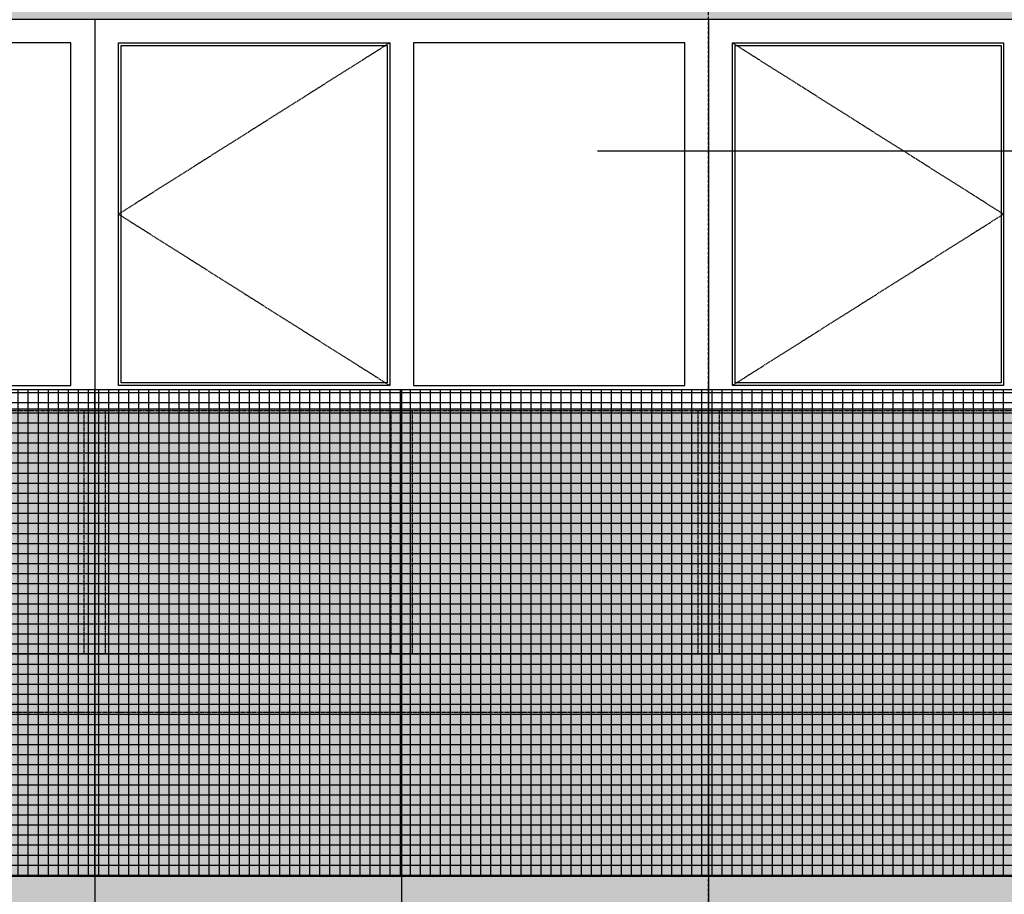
# Model space of a CAD drawing. Header units: millimetres. Extents: x -297000 to 504135, y -166520 to 252050.
# Tile 232 of 250: x 27121 to 30842, y -73758 to -70453. Entities that reach past the tile are written whole.
import ezdxf

# ---------------------------------------------------------------- set-up
doc = ezdxf.new("R2010")
doc.units = ezdxf.units.MM
doc.header["$MEASUREMENT"] = 0
for name, pattern in [('ACAD_ISO10W100', [18, 12, -3, 0, -3]), ('CENTER', [50.8, 31.75, -6.35, 6.35, -6.35]), ('HIDDEN2', [4.7625, 3.175, -1.5875])]:
    doc.linetypes.add(name, pattern=pattern)
for name, color, linetype in [('040_AXPRI_B', 9, 'CENTER'), ('068_HATCH_H', 8, 'Continuous'), ('080_SYMB_DETAIL', 4, 'Continuous'), ('240_STAIR_G', 1, 'Continuous'), ('310_WINDO_E', 1, 'Continuous'), ('320_DOORS_E', 8, 'Continuous'), ('340_BALUS_E', 8, 'Continuous'), ('410_WAFEX_G', 1, 'Continuous')]:
    doc.layers.add(name, color=color, linetype=linetype)

# ---------------------------------------------------------------- blocks, each defined once
blk = doc.blocks.new('GRID03sp')
at = {"layer": '040_AXPRI_B', "linetype": 'ACAD_ISO10W100'}
blk.add_line((17400, -2492), (17400, 11470.8), dxfattribs=at)
blk.add_lwpolyline([(-4000, 3800), (27200, 3800)], dxfattribs=at)
blk = doc.blocks.new('1006_X-02.02')
at = {"layer": '068_HATCH_H'}
h = blk.add_hatch(color=253, dxfattribs=at)
h.paths.add_polyline_path([(-23500, 8700), (300, 8700), (300, 0), (-23500, 0)])
h.paths.add_polyline_path([(-15080, 6200), (-1160, 6200), (-1160, 4725), (-15080, 4725)], flags=16)
at = {"layer": '340_BALUS_E'}
h = blk.add_hatch(dxfattribs=at)
h.set_pattern_fill('_USER', color=256, scale=38, style=0, double=1, pattern_type=0)
h.set_pattern_definition([(0, (-23500, 2960), (0, 38), []), (90, (-23500, 2960), (-38, 2e-15), [])])
h.paths.add_polyline_path([(-22040, 4800), (-20880, 4800), (-20880, 2960), (-22040, 2960)])
h.paths.add_polyline_path([(-23500, 4800), (-23499.7, 2960), (-22040, 2960), (-22040, 4800)])
h.paths.add_polyline_path([(-20880, 4800), (-19720, 4800), (-19720, 2960), (-20880, 2960)])
h.paths.add_polyline_path([(-19720, 4800), (-18560, 4800), (-18560, 2960), (-19720, 2960)])
h.paths.add_polyline_path([(-18560, 4800), (-17400, 4800), (-17400, 2960), (-18560, 2960)])
h.paths.add_polyline_path([(-17400, 4800), (-16240, 4800), (-16240, 2960), (-17400, 2960)])
h.paths.add_polyline_path([(-16240, 4800), (-15080, 4800), (-15080, 2960), (-16240, 2960)])
h.paths.add_polyline_path([(-15080, 4800), (-13920, 4800), (-13920, 2960), (-15080, 2960)])
h.paths.add_polyline_path([(-13920, 4800), (-12760, 4800), (-12760, 2960), (-13920, 2960)])
h.paths.add_polyline_path([(-12760, 4800), (-11600, 4800), (-11600, 2960), (-12760, 2960)])
h.paths.add_polyline_path([(-11600, 4800), (-10440, 4800), (-10440, 2960), (-11600, 2960)])
h.paths.add_polyline_path([(-10440, 4800), (-9280, 4800), (-9280, 2960), (-10440, 2960)])
h.paths.add_polyline_path([(-9280, 4800), (-8120, 4800), (-8120, 2960), (-9280, 2960)])
h.paths.add_polyline_path([(-8120, 4800), (-6960, 4800), (-6960, 2960), (-8120, 2960)])
h.paths.add_polyline_path([(-6960, 4800), (-5800, 4800), (-5800, 2960), (-6960, 2960)])
h.paths.add_polyline_path([(-5800, 4800), (-4640, 4800), (-4640, 2960), (-5800, 2960)])
h.paths.add_polyline_path([(-4640, 2960), (-4567.9, 2960), (-3480, 2065.2), (-3480, 4290.1), (-4100, 4800), (-4640, 4800)])
h.paths.add_polyline_path([(-3480, 4290.1), (-3480, 2065.2), (-2320, 1111.1), (-2320, 3336)])
h.paths.add_polyline_path([(-2320, 3336), (-2320, 1111.1), (-1160, 157), (-1160, 2381.8)])
h.paths.add_polyline_path([(-1160, 2381.8), (-1160, 157), (-969.1, 0), (300, 0), (300, 1181)])
at = {"layer": '240_STAIR_G', "color": 8, "linetype": 'HIDDEN2'}
for points in [[(-23382, 3800), (-23382, 4720), (-4128.7, 4720), (220, 1143.2), (220, 246.8)], [(-8160, 3800), (-8160, 4720), (-8080, 4720), (-8080, 3800), (-8160, 3800)], [(-7000, 3800), (-7000, 4720), (-6920, 4720), (-6920, 3800), (-7000, 3800)], [(-5840, 3800), (-5840, 4720), (-5760, 4720), (-5760, 3800), (-5840, 3800)], [(-23462, 3800), (-23462, 3580), (-4178.9, 3580), (-4178.9, 3800), (-23462, 3800)]]:
    blk.add_lwpolyline(points, dxfattribs=at)
at = {"layer": '310_WINDO_E'}
for points in [[(-15080, 6200), (-1160, 6200), (-1160, 4725), (-15080, 4725), (-15080, 6200)], [(-8120, 6200), (-8120, 4725)], [(-5800, 6200), (-5800, 4725)]]:
    blk.add_lwpolyline(points, dxfattribs=at)
for points in [[(-8210, 6110), (-9235, 6110), (-9235, 4815), (-8210, 4815)], [(-8030, 6110), (-7005, 6110), (-7005, 4815), (-8030, 4815)], [(-5890, 6110), (-6915, 6110), (-6915, 4815), (-5890, 4815)], [(-5710, 6110), (-4685, 6110), (-4685, 4815), (-5710, 4815)], [(-8020, 6100), (-7015, 6100), (-7015, 4825), (-8020, 4825)], [(-5700, 6100), (-4695, 6100), (-4695, 4825), (-5700, 4825)]]:
    blk.add_lwpolyline(points, close=True, dxfattribs=at)
at = {"layer": '320_DOORS_E', "linetype": 'HIDDEN2'}
for points in [[(-7005, 6110), (-8030, 5462.5), (-7005, 4815)], [(-5710, 6110), (-4685, 5462.5), (-5710, 4815)]]:
    blk.add_lwpolyline(points, dxfattribs=at)
at = {"layer": '340_BALUS_E', "color": 2}
for points in [[(-9280, 4800), (-8120, 4800), (-8120, 2960), (-9280, 2960), (-9280, 4800)], [(-8120, 4800), (-6960, 4800), (-6960, 2960), (-8120, 2960), (-8120, 4800)], [(-6960, 4800), (-5800, 4800), (-5800, 2960), (-6960, 2960), (-6960, 4800)], [(-5800, 4800), (-4640, 4800), (-4640, 2960), (-5800, 2960), (-5800, 4800)]]:
    blk.add_lwpolyline(points, dxfattribs=at)
at = {"layer": '410_WAFEX_G', "color": 8}
for points in [[(-8120, 4725), (-8120, 0)], [(-6960, 4725), (-6960, 0)], [(-5800, 4725), (-5800, 0)], [(-23499.7, 2960), (300, 2960)]]:
    blk.add_lwpolyline(points, dxfattribs=at)
blk.add_blockref('GRID03sp', (-23200, 0))

msp = doc.modelspace()

# ---------------------------------------------------------------- linework, layer by layer
at = {"layer": '080_SYMB_DETAIL', "color": 6}
msp.add_lwpolyline([(32475, -70950), (29305, -70950)], dxfattribs=at)

# ---------------------------------------------------------------- block references
msp.add_blockref('1006_X-02.02', (35525, -76650))

doc.saveas('drawing.dxf')
